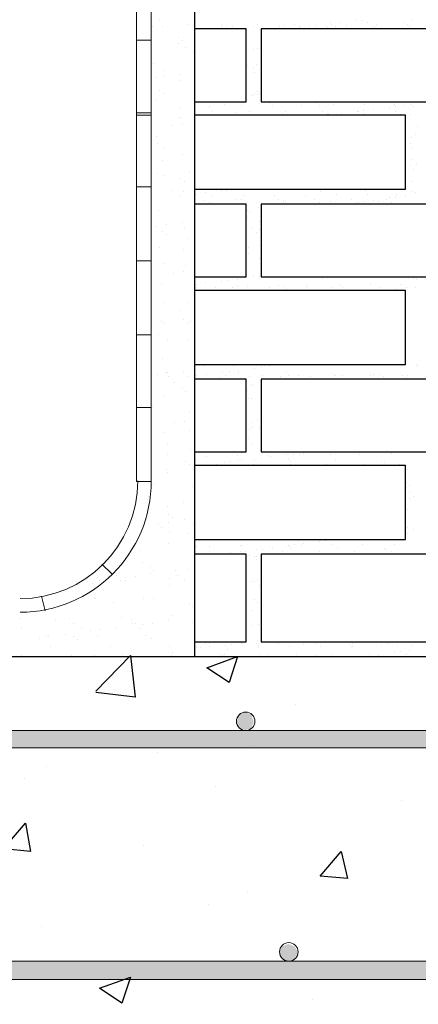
# Model space of a CAD drawing. Header units: metres. Extents: x -18 to 342, y 4 to 63.
# Tile 23 of 173: x 23.01 to 26.13, y 33.47 to 41.17. Entities that reach past the tile are written whole.
import ezdxf

# ---------------------------------------------------------------- set-up
doc = ezdxf.new("R2010")
doc.units = ezdxf.units.M
doc.header["$MEASUREMENT"] = 0
for name, color, linetype in [('PDF3_furn', 7, 'Continuous'), ('PDF3_hatch', 7, 'Continuous'), ('PDF3_hatch-borshi', 7, 'Continuous'), ('PDF3_kaff', 7, 'Continuous'), ('PDF3_SECTION', 7, 'Continuous'), ('PDF3_wall', 7, 'Continuous')]:
    doc.layers.add(name, color=color, linetype=linetype)

msp = doc.modelspace()

# ---------------------------------------------------------------- linework, layer by layer
at = {"layer": 'PDF3_furn', "lineweight": 18}
msp.add_lwpolyline([(23.6573, 36.9132), (23.7344, 36.8361)], dxfattribs=at)
at = {"layer": 'PDF3_hatch', "lineweight": 25}
for points in [[(23.6092, 35.9212), (23.8789, 36.2005), (23.9174, 35.873), (23.6092, 35.9115)], [(25.1694, 35.8152), (25.1694, 35.8152)], [(25.4006, 35.613), (25.4006, 35.613)], [(23.1565, 35.4781), (23.1565, 35.4781)], [(24.842, 35.4974), (24.842, 35.4974)], [(24.0907, 35.4396), (24.0907, 35.4396)], [(23.2239, 35.3337), (23.2239, 35.3337)], [(23.0506, 35.2374), (23.0506, 35.2374)], [(24.5434, 35.1796), (24.5434, 35.1796)], [(25.9977, 35.064), (25.9977, 35.064)], [(23.9848, 34.7173), (23.9848, 34.7173)], [(24.7938, 34.3513), (24.7938, 34.3513)], [(24.4856, 34.255), (24.4856, 34.255)], [(23.1854, 34.0816), (23.1854, 34.0816)], [(25.3043, 33.5134), (25.3043, 33.5134)]]:
    msp.add_lwpolyline(points, dxfattribs=at)
for points in [[(24.7168, 36.1908), (24.6494, 35.9886), (24.476, 36.1042)], [(23.0602, 34.8906), (23.0987, 34.6691), (22.8868, 34.6884)], [(25.5258, 34.6691), (25.574, 34.4572), (25.3621, 34.4765)], [(23.8789, 33.6867), (23.8114, 33.4845), (23.6381, 33.6)]]:
    msp.add_lwpolyline(points, close=True, dxfattribs=at)
at = {"layer": 'PDF3_hatch-borshi', "lineweight": 18}
for points in [[(24.11, 41.1605), (24.11, 41.1605)], [(25.6414, 41.1605), (25.6414, 41.1605)], [(25.6895, 41.1605), (25.6895, 41.1605)], [(26.0748, 41.1605), (26.0748, 41.1605)], [(24.0522, 41.1124), (24.0522, 41.1124)], [(24.1293, 41.1124), (24.1293, 41.1124)], [(24.3315, 41.1316), (24.3315, 41.1316)], [(24.5916, 41.1316), (24.5916, 41.1316)], [(24.6012, 41.1124), (24.6012, 41.1124)], [(24.6301, 41.1124), (24.6301, 41.1124)], [(24.6783, 41.1124), (24.6783, 41.1124)], [(24.842, 41.1124), (24.842, 41.1124)], [(24.8709, 41.1316), (24.8709, 41.1316)], [(24.9094, 41.1124), (24.9094, 41.1124)], [(25.0442, 41.1124), (25.0442, 41.1124)], [(25.0828, 41.122), (25.0828, 41.122)], [(25.1598, 41.1316), (25.1598, 41.1316)], [(25.1983, 41.1124), (25.1983, 41.1124)], [(25.1983, 41.1028), (25.1983, 41.1028)], [(25.2754, 41.1124), (25.2754, 41.1124)], [(25.3235, 41.122), (25.3235, 41.122)], [(25.4006, 41.122), (25.4006, 41.122)], [(25.4199, 41.1028), (25.4199, 41.1028)], [(25.4391, 41.1413), (25.4391, 41.1413)], [(25.4487, 41.1316), (25.4487, 41.1316)], [(25.4776, 41.1124), (25.4776, 41.1124)], [(25.5162, 41.1413), (25.5162, 41.1413)], [(25.5643, 41.122), (25.5643, 41.122)], [(25.7281, 41.1413), (25.7281, 41.1413)], [(25.7666, 41.1124), (25.7666, 41.1124)], [(25.7858, 41.1028), (25.7858, 41.1028)], [(25.8051, 41.1316), (25.8051, 41.1316)], [(26.017, 41.1413), (26.017, 41.1413)], [(26.0459, 41.1316), (26.0459, 41.1316)], [(26.0555, 41.1124), (26.0555, 41.1124)], [(24.2545, 41.0257), (24.2545, 41.0257)], [(24.2834, 41.0064), (24.2834, 41.0064)], [(24.7842, 41.0161), (24.7842, 41.0161)], [(24.2545, 40.9775), (24.2545, 40.9775)], [(24.3123, 40.9487), (24.3123, 40.9487)], [(24.842, 40.9294), (24.842, 40.9294)], [(24.8709, 40.939), (24.8709, 40.939)], [(24.3701, 40.9101), (24.3701, 40.9101)], [(24.0619, 40.8234), (24.0619, 40.8234)], [(24.1389, 40.7657), (24.1389, 40.7657)], [(24.7938, 40.8042), (24.7938, 40.8042)], [(24.842, 40.7946), (24.842, 40.7946)], [(24.8612, 40.8138), (24.8612, 40.8138)], [(24.0715, 40.7175), (24.0715, 40.7175)], [(24.1485, 40.7271), (24.1485, 40.7271)], [(24.2641, 40.7368), (24.2641, 40.7368)], [(24.2641, 40.6886), (24.2641, 40.6886)], [(24.8516, 40.756), (24.8516, 40.756)], [(24.11, 40.6116), (24.11, 40.6116)], [(24.0715, 40.5345), (24.0715, 40.5345)], [(24.1389, 40.5923), (24.1389, 40.5923)], [(24.8227, 40.573), (24.8227, 40.573)], [(24.8516, 40.5827), (24.8516, 40.5827)], [(24.8709, 40.6019), (24.8709, 40.6019)], [(24.8709, 40.5827), (24.8709, 40.5827)], [(24.8901, 40.5923), (24.8901, 40.5923)], [(24.2737, 40.4767), (24.2737, 40.4767)], [(24.4953, 40.4864), (24.4953, 40.4864)], [(24.6012, 40.5249), (24.6012, 40.5249)], [(24.6108, 40.5056), (24.6108, 40.5056)], [(24.7457, 40.496), (24.7457, 40.496)], [(24.9672, 40.5152), (24.9672, 40.5152)], [(24.9865, 40.496), (24.9865, 40.496)], [(25.2176, 40.496), (25.2176, 40.496)], [(25.3332, 40.5152), (25.3332, 40.5152)], [(25.3524, 40.496), (25.3524, 40.496)], [(25.468, 40.5056), (25.468, 40.5056)], [(25.6992, 40.4575), (25.6992, 40.4575)], [(25.7088, 40.5056), (25.7088, 40.5056)], [(25.7088, 40.5056), (25.7088, 40.5056)], [(25.7762, 40.4671), (25.7762, 40.4671)], [(25.9014, 40.4767), (25.9014, 40.4767)], [(25.9399, 40.5056), (25.9399, 40.5056)], [(25.9496, 40.4864), (25.9496, 40.4864)], [(26.017, 40.496), (26.017, 40.496)], [(26.0748, 40.5056), (26.0748, 40.5056)], [(26.094, 40.4864), (26.094, 40.4864)], [(24.2545, 40.39), (24.2545, 40.39)], [(24.2737, 40.3997), (24.2737, 40.3997)], [(24.5242, 40.4478), (24.5242, 40.4478)], [(24.5627, 40.4189), (24.5627, 40.4189)], [(24.6975, 40.4382), (24.6975, 40.4382)], [(24.8131, 40.4478), (24.8131, 40.4478)], [(24.8516, 40.4189), (24.8516, 40.4189)], [(25.0635, 40.4286), (25.0635, 40.4286)], [(25.0731, 40.4189), (25.0731, 40.4189)], [(25.0924, 40.4478), (25.0924, 40.4478)], [(25.1309, 40.4189), (25.1309, 40.4189)], [(25.3813, 40.4478), (25.3813, 40.4478)], [(25.4199, 40.4286), (25.4199, 40.4286)], [(25.4295, 40.4286), (25.4295, 40.4286)], [(25.4487, 40.4189), (25.4487, 40.4189)], [(25.5258, 40.4286), (25.5258, 40.4286)], [(25.651, 40.4478), (25.651, 40.4478)], [(25.6606, 40.4478), (25.6606, 40.4478)], [(25.6992, 40.4286), (25.6992, 40.4286)], [(25.7955, 40.4189), (25.7955, 40.4189)], [(25.834, 40.4189), (25.834, 40.4189)], [(25.9496, 40.4478), (25.9496, 40.4478)], [(25.9881, 40.4286), (25.9881, 40.4286)], [(26.0651, 40.4286), (26.0651, 40.4286)], [(24.2063, 40.3419), (24.2063, 40.3419)], [(24.2834, 40.3515), (24.2834, 40.3515)], [(26.1229, 40.3323), (26.1229, 40.3323)], [(24.0811, 40.2552), (24.0811, 40.2552)], [(26.0266, 40.2552), (26.0266, 40.2552)], [(26.0748, 40.2456), (26.0748, 40.2456)], [(26.1037, 40.2648), (26.1037, 40.2648)], [(24.0907, 40.1974), (24.0907, 40.1974)], [(24.1485, 40.1589), (24.1485, 40.1589)], [(26.0266, 40.2167), (26.0266, 40.2167)], [(26.0651, 40.1974), (26.0651, 40.1974)], [(26.0844, 40.1589), (26.0844, 40.1589)], [(24.2834, 40.1107), (24.2834, 40.1107)], [(26.0844, 40.0722), (26.0844, 40.0722)], [(24.1293, 40.0626), (24.1293, 40.0626)], [(24.3797, 40.0144), (24.3797, 40.0144)], [(26.0651, 40.0241), (26.0651, 40.0241)], [(26.094, 39.9952), (26.094, 39.9952)], [(26.1133, 40.0337), (26.1133, 40.0337)], [(24.0907, 39.9663), (24.0907, 39.9663)], [(24.1389, 39.947), (24.1389, 39.947)], [(24.2737, 39.9277), (24.2737, 39.9277)], [(24.3412, 39.9759), (24.3412, 39.9759)], [(24.3026, 39.8989), (24.3026, 39.8989)], [(24.6397, 39.8411), (24.6397, 39.8411)], [(24.9768, 39.8411), (24.9768, 39.8411)], [(25.3428, 39.8411), (25.3428, 39.8411)], [(26.0844, 39.8989), (26.0844, 39.8989)], [(24.2063, 39.8314), (24.2063, 39.8314)], [(24.2737, 39.7833), (24.2737, 39.7833)], [(24.293, 39.8218), (24.293, 39.8218)], [(24.3893, 39.8025), (24.3893, 39.8025)], [(24.4664, 39.8122), (24.4664, 39.8122)], [(24.5242, 39.7833), (24.5242, 39.7833)], [(24.5916, 39.8314), (24.5916, 39.8314)], [(24.6301, 39.8314), (24.6301, 39.8314)], [(24.7071, 39.764), (24.7071, 39.764)], [(24.7457, 39.764), (24.7457, 39.764)], [(24.7649, 39.7929), (24.7649, 39.7929)], [(25.0057, 39.7929), (25.0057, 39.7929)], [(25.0346, 39.764), (25.0346, 39.764)], [(25.2465, 39.7929), (25.2465, 39.7929)], [(25.3139, 39.764), (25.3139, 39.764)], [(25.3621, 39.8218), (25.3621, 39.8218)], [(25.4873, 39.8025), (25.4873, 39.8025)], [(25.6028, 39.764), (25.6028, 39.764)], [(25.7184, 39.8314), (25.7184, 39.8314)], [(25.7281, 39.8025), (25.7281, 39.8025)], [(25.8822, 39.764), (25.8822, 39.764)], [(25.9014, 39.7736), (25.9014, 39.7736)], [(25.9496, 39.7736), (25.9496, 39.7736)], [(25.9592, 39.8025), (25.9592, 39.8025)], [(26.0266, 39.7833), (26.0266, 39.7833)], [(26.0844, 39.8218), (26.0844, 39.8218)], [(26.1037, 39.8122), (26.1037, 39.8122)], [(24.4567, 39.7544), (24.4567, 39.7544)], [(24.4953, 39.7351), (24.4953, 39.7351)], [(24.7842, 39.7351), (24.7842, 39.7351)], [(24.8805, 39.6966), (24.8805, 39.6966)], [(25.0731, 39.7544), (25.0731, 39.7544)], [(25.0731, 39.7351), (25.0731, 39.7351)], [(25.0924, 39.7448), (25.0924, 39.7448)], [(25.3524, 39.7351), (25.3524, 39.7351)], [(25.4391, 39.7448), (25.4391, 39.7448)], [(25.6414, 39.7351), (25.6414, 39.7351)], [(25.6606, 39.7351), (25.6606, 39.7351)], [(25.7088, 39.7448), (25.7088, 39.7448)], [(25.7762, 39.7544), (25.7762, 39.7544)], [(25.8147, 39.7448), (25.8147, 39.7448)], [(25.8244, 39.7255), (25.8244, 39.7255)], [(25.9207, 39.7351), (25.9207, 39.7351)], [(24.1004, 39.6773), (24.1004, 39.6773)], [(24.7938, 39.6773), (24.7938, 39.6773)], [(24.7938, 39.6195), (24.7938, 39.6195)], [(24.8131, 39.6581), (24.8131, 39.6581)], [(24.0811, 39.5521), (24.0811, 39.5521)], [(24.1582, 39.5618), (24.1582, 39.5618)], [(24.2834, 39.581), (24.2834, 39.581)], [(24.3026, 39.5329), (24.3026, 39.5329)], [(24.8227, 39.5329), (24.8227, 39.5329)], [(24.8901, 39.5907), (24.8901, 39.5907)], [(24.1293, 39.5136), (24.1293, 39.5136)], [(24.1582, 39.4847), (24.1582, 39.4847)], [(24.3315, 39.4558), (24.3315, 39.4558)], [(24.8612, 39.504), (24.8612, 39.504)], [(24.8901, 39.5232), (24.8901, 39.5232)], [(24.11, 39.3884), (24.11, 39.3884)], [(24.8035, 39.3884), (24.8035, 39.3884)], [(24.8805, 39.398), (24.8805, 39.398)], [(24.293, 39.3691), (24.293, 39.3691)], [(24.8035, 39.3402), (24.8035, 39.3402)], [(24.8901, 39.3017), (24.8901, 39.3017)], [(24.8998, 39.3402), (24.8998, 39.3402)], [(24.1485, 39.2632), (24.1485, 39.2632)], [(24.3123, 39.2439), (24.3123, 39.2439)], [(24.7842, 39.2632), (24.7842, 39.2632)], [(24.8998, 39.2536), (24.8998, 39.2536)], [(24.216, 39.1861), (24.216, 39.1861)], [(24.293, 39.1958), (24.293, 39.1958)], [(24.6397, 39.1572), (24.6397, 39.1572)], [(24.7842, 39.1861), (24.7842, 39.1861)], [(24.842, 39.1572), (24.842, 39.1572)], [(24.8901, 39.1572), (24.8901, 39.1572)], [(25.3813, 39.1476), (25.3813, 39.1476)], [(25.7281, 39.1572), (25.7281, 39.1572)], [(26.094, 39.1476), (26.094, 39.1476)], [(24.1196, 39.0995), (24.1196, 39.0995)], [(24.3989, 39.0995), (24.3989, 39.0995)], [(24.3989, 39.0706), (24.3989, 39.0706)], [(24.4664, 39.1091), (24.4664, 39.1091)], [(24.5434, 39.0706), (24.5434, 39.0706)], [(24.5916, 39.1187), (24.5916, 39.1187)], [(24.6397, 39.1284), (24.6397, 39.1284)], [(24.6783, 39.0706), (24.6783, 39.0706)], [(24.7168, 39.138), (24.7168, 39.138)], [(24.7168, 39.0802), (24.7168, 39.0802)], [(24.7938, 39.0802), (24.7938, 39.0802)], [(24.9672, 39.0706), (24.9672, 39.0706)], [(25.0346, 39.0898), (25.0346, 39.0898)], [(25.0828, 39.0802), (25.0828, 39.0802)], [(25.2561, 39.0706), (25.2561, 39.0706)], [(25.2658, 39.0898), (25.2658, 39.0898)], [(25.4584, 39.0706), (25.4584, 39.0706)], [(25.5162, 39.0898), (25.5162, 39.0898)], [(25.5354, 39.0706), (25.5354, 39.0706)], [(25.7569, 39.0995), (25.7569, 39.0995)], [(25.8244, 39.0706), (25.8244, 39.0706)], [(25.8244, 39.0706), (25.8244, 39.0706)], [(25.9881, 39.0995), (25.9881, 39.0995)], [(26.0363, 39.0706), (26.0363, 39.0706)], [(26.1037, 39.0706), (26.1037, 39.0706)], [(26.1133, 39.138), (26.1133, 39.138)], [(24.0426, 39.0417), (24.0426, 39.0417)], [(25.102, 39.0609), (25.102, 39.0609)], [(25.9592, 39.0609), (25.9592, 39.0609)], [(24.1485, 38.955), (24.1485, 38.955)], [(24.3219, 38.955), (24.3219, 38.955)], [(24.2737, 38.8972), (24.2737, 38.8972)], [(24.1196, 38.8105), (24.1196, 38.8105)], [(24.1485, 38.7913), (24.1485, 38.7913)], [(24.293, 38.8202), (24.293, 38.8202)], [(24.3219, 38.7913), (24.3219, 38.7913)], [(24.3508, 38.8105), (24.3508, 38.8105)], [(24.1004, 38.7046), (24.1004, 38.7046)], [(24.1678, 38.6661), (24.1678, 38.6661)], [(24.3219, 38.6661), (24.3219, 38.6661)], [(24.1293, 38.5216), (24.1293, 38.5216)], [(24.4471, 38.4638), (24.4471, 38.4638)], [(24.6879, 38.4638), (24.6879, 38.4638)], [(24.8998, 38.4542), (24.8998, 38.4542)], [(24.9287, 38.4638), (24.9287, 38.4638)], [(24.9672, 38.4638), (24.9672, 38.4638)], [(25.1694, 38.4734), (25.1694, 38.4734)], [(25.391, 38.4734), (25.391, 38.4734)], [(25.4102, 38.4734), (25.4102, 38.4734)], [(25.651, 38.4734), (25.651, 38.4734)], [(25.7473, 38.4734), (25.7473, 38.4734)], [(26.1133, 38.4734), (26.1133, 38.4734)], [(26.1229, 38.4542), (26.1229, 38.4542)], [(24.0907, 38.3964), (24.0907, 38.3964)], [(24.1582, 38.406), (24.1582, 38.406)], [(24.1678, 38.406), (24.1678, 38.406)], [(24.1774, 38.3771), (24.1774, 38.3771)], [(24.293, 38.4156), (24.293, 38.4156)], [(24.3315, 38.3771), (24.3315, 38.3771)], [(24.3989, 38.3868), (24.3989, 38.3868)], [(24.476, 38.3964), (24.476, 38.3964)], [(24.6012, 38.4156), (24.6012, 38.4156)], [(24.6205, 38.3868), (24.6205, 38.3868)], [(24.6494, 38.4156), (24.6494, 38.4156)], [(24.7264, 38.4253), (24.7264, 38.4253)], [(24.7264, 38.406), (24.7264, 38.406)], [(24.8131, 38.3771), (24.8131, 38.3771)], [(24.8516, 38.4445), (24.8516, 38.4445)], [(24.9094, 38.3868), (24.9094, 38.3868)], [(25.0539, 38.3771), (25.0539, 38.3771)], [(25.102, 38.406), (25.102, 38.406)], [(25.1117, 38.3868), (25.1117, 38.3868)], [(25.1887, 38.3868), (25.1887, 38.3868)], [(25.285, 38.3771), (25.285, 38.3771)], [(25.468, 38.3964), (25.468, 38.3964)], [(25.4776, 38.3868), (25.4776, 38.3868)], [(25.5354, 38.3868), (25.5354, 38.3868)], [(25.7569, 38.3868), (25.7569, 38.3868)], [(25.7762, 38.3964), (25.7762, 38.3964)], [(25.834, 38.3964), (25.834, 38.3964)], [(25.8533, 38.3771), (25.8533, 38.3771)], [(26.0074, 38.3868), (26.0074, 38.3868)], [(26.0459, 38.3868), (26.0459, 38.3868)], [(24.2256, 38.329), (24.2256, 38.329)], [(24.5723, 38.3675), (24.5723, 38.3675)], [(24.8227, 38.3193), (24.8227, 38.3193)], [(24.842, 38.3097), (24.842, 38.3097)], [(26.0363, 38.3675), (26.0363, 38.3675)], [(24.1389, 38.2327), (24.1389, 38.2327)], [(24.2834, 38.2904), (24.2834, 38.2904)], [(24.3123, 38.2615), (24.3123, 38.2615)], [(24.7938, 38.2712), (24.7938, 38.2712)], [(24.0522, 38.146), (24.0522, 38.146)], [(24.8035, 38.2038), (24.8035, 38.2038)], [(24.8227, 38.2038), (24.8227, 38.2038)], [(24.3412, 38.0978), (24.3412, 38.0978)], [(24.2256, 38.0208), (24.2256, 38.0208)], [(24.3026, 38.0304), (24.3026, 38.0304)], [(24.8227, 38.0208), (24.8227, 38.0208)], [(24.8709, 38.04), (24.8709, 38.04)], [(24.1485, 37.9437), (24.1485, 37.9437)], [(24.3412, 37.9533), (24.3412, 37.9533)], [(24.8131, 37.963), (24.8131, 37.963)], [(24.8324, 37.9822), (24.8324, 37.9822)], [(24.8901, 37.9726), (24.8901, 37.9726)], [(24.1678, 37.8474), (24.1678, 37.8474)], [(24.8035, 37.8956), (24.8035, 37.8956)], [(24.8324, 37.8474), (24.8324, 37.8474)], [(24.1678, 37.7704), (24.1678, 37.7704)], [(24.3508, 37.8089), (24.3508, 37.8089)], [(24.7168, 37.7607), (24.7168, 37.7607)], [(24.9479, 37.7607), (24.9479, 37.7607)], [(25.102, 37.7704), (25.102, 37.7704)], [(25.1502, 37.7704), (25.1502, 37.7704)], [(25.1983, 37.7704), (25.1983, 37.7704)], [(25.2272, 37.78), (25.2272, 37.78)], [(25.4391, 37.7704), (25.4391, 37.7704)], [(25.6703, 37.7704), (25.6703, 37.7704)], [(25.9207, 37.78), (25.9207, 37.78)], [(24.3123, 37.7126), (24.3123, 37.7126)], [(24.3412, 37.6933), (24.3412, 37.6933)], [(24.3893, 37.7222), (24.3893, 37.7222)], [(24.476, 37.7511), (24.476, 37.7511)], [(24.4856, 37.6837), (24.4856, 37.6837)], [(24.553, 37.6933), (24.553, 37.6933)], [(24.6108, 37.7029), (24.6108, 37.7029)], [(24.659, 37.7126), (24.659, 37.7126)], [(24.7264, 37.7222), (24.7264, 37.7222)], [(24.7457, 37.7318), (24.7457, 37.7318)], [(24.842, 37.6933), (24.842, 37.6933)], [(24.8516, 37.7318), (24.8516, 37.7318)], [(24.8998, 37.7415), (24.8998, 37.7415)], [(24.9768, 37.7511), (24.9768, 37.7511)], [(25.1117, 37.7318), (25.1117, 37.7318)], [(25.1309, 37.7126), (25.1309, 37.7126)], [(25.1309, 37.6933), (25.1309, 37.6933)], [(25.4102, 37.6933), (25.4102, 37.6933)], [(25.4776, 37.7222), (25.4776, 37.7222)], [(25.5547, 37.6837), (25.5547, 37.6837)], [(25.6992, 37.6933), (25.6992, 37.6933)], [(25.7955, 37.6837), (25.7955, 37.6837)], [(25.8436, 37.7126), (25.8436, 37.7126)], [(25.8629, 37.7029), (25.8629, 37.7029)], [(25.9785, 37.6933), (25.9785, 37.6933)], [(26.0363, 37.6837), (26.0363, 37.6837)], [(24.0426, 37.6163), (24.0426, 37.6163)], [(24.1582, 37.6548), (24.1582, 37.6548)], [(24.1678, 37.6259), (24.1678, 37.6259)], [(24.3701, 37.6548), (24.3701, 37.6548)], [(26.0459, 37.6548), (26.0459, 37.6548)], [(24.0619, 37.5392), (24.0619, 37.5392)], [(26.0363, 37.5488), (26.0363, 37.5488)], [(24.3604, 37.5199), (24.3604, 37.5199)], [(26.0363, 37.5103), (26.0363, 37.5103)], [(26.0555, 37.5296), (26.0555, 37.5296)], [(26.0555, 37.4718), (26.0555, 37.4718)], [(24.0233, 37.4429), (24.0233, 37.4429)], [(24.293, 37.3947), (24.293, 37.3947)], [(26.0555, 37.4236), (26.0555, 37.4236)], [(26.094, 37.4429), (26.094, 37.4429)], [(24.1678, 37.3658), (24.1678, 37.3658)], [(26.0459, 37.337), (26.0459, 37.337)], [(24.1004, 37.231), (24.1004, 37.231)], [(24.1774, 37.2984), (24.1774, 37.2984)], [(24.1774, 37.2406), (24.1774, 37.2406)], [(24.2063, 37.2792), (24.2063, 37.2792)], [(24.3026, 37.2599), (24.3026, 37.2599)], [(24.3701, 37.231), (24.3701, 37.231)], [(23.9655, 37.2117), (23.9655, 37.2117)], [(24.1196, 37.2021), (24.1196, 37.2021)], [(24.1871, 37.1636), (24.1871, 37.1636)], [(24.3315, 37.154), (24.3315, 37.154)], [(26.0459, 37.2021), (26.0459, 37.2021)], [(26.0459, 37.154), (26.0459, 37.154)], [(26.094, 37.1829), (26.094, 37.1829)], [(24.1774, 37.0769), (24.1774, 37.0769)], [(25.2272, 37.0769), (25.2272, 37.0769)], [(25.3524, 37.0865), (25.3524, 37.0865)], [(25.4006, 37.0962), (25.4006, 37.0962)], [(25.4776, 37.1058), (25.4776, 37.1058)], [(23.8789, 37.0288), (23.8789, 37.0288)], [(23.9463, 37.0191), (23.9463, 37.0191)], [(24.3797, 37.0576), (24.3797, 37.0576)], [(24.3989, 37.048), (24.3989, 37.048)], [(24.4953, 37.048), (24.4953, 37.048)], [(24.4953, 37.0095), (24.4953, 37.0095)], [(24.659, 36.9999), (24.659, 36.9999)], [(24.736, 37.0576), (24.736, 37.0576)], [(24.736, 37.0095), (24.736, 37.0095)], [(24.7553, 37.0576), (24.7553, 37.0576)], [(24.7746, 37.0095), (24.7746, 37.0095)], [(24.8612, 37.0288), (24.8612, 37.0288)], [(24.9094, 37.0288), (24.9094, 37.0288)], [(24.9672, 37.048), (24.9672, 37.048)], [(24.9865, 37.0384), (24.9865, 37.0384)], [(25.0635, 37.0095), (25.0635, 37.0095)], [(25.1117, 37.0576), (25.1117, 37.0576)], [(25.1213, 37.048), (25.1213, 37.048)], [(25.1406, 37.0384), (25.1406, 37.0384)], [(25.1598, 37.0673), (25.1598, 37.0673)], [(25.2176, 37.0576), (25.2176, 37.0576)], [(25.3524, 37.0095), (25.3524, 37.0095)], [(25.4584, 37.0673), (25.4584, 37.0673)], [(25.4969, 37.0384), (25.4969, 37.0384)], [(25.6317, 37.0095), (25.6317, 37.0095)], [(25.6895, 37.0673), (25.6895, 37.0673)], [(25.8629, 37.0384), (25.8629, 37.0384)], [(25.8725, 37.0288), (25.8725, 37.0288)], [(25.9207, 37.0095), (25.9207, 37.0095)], [(25.9399, 37.0673), (25.9399, 37.0673)], [(23.9752, 36.9228), (23.9752, 36.9228)], [(24.8131, 36.9806), (24.8131, 36.9806)], [(24.8516, 36.971), (24.8516, 36.971)], [(24.8612, 36.971), (24.8612, 36.971)], [(24.8612, 36.9517), (24.8612, 36.9517)], [(24.033, 36.8939), (24.033, 36.8939)], [(24.0619, 36.865), (24.0619, 36.865)], [(24.2352, 36.865), (24.2352, 36.865)], [(24.3219, 36.8747), (24.3219, 36.8747)], [(23.6381, 36.788), (23.6381, 36.788)], [(23.7729, 36.8265), (23.7729, 36.8265)], [(23.8018, 36.788), (23.8018, 36.788)], [(23.8403, 36.8072), (23.8403, 36.8072)], [(23.8403, 36.788), (23.8403, 36.788)], [(23.9174, 36.8169), (23.9174, 36.8169)], [(24.033, 36.8361), (24.033, 36.8361)], [(24.1871, 36.7976), (24.1871, 36.7976)], [(24.2448, 36.8265), (24.2448, 36.8265)], [(24.3026, 36.788), (24.3026, 36.788)], [(24.8227, 36.7783), (24.8227, 36.7783)], [(24.8516, 36.7783), (24.8516, 36.7783)], [(24.8709, 36.788), (24.8709, 36.788)], [(23.5803, 36.7591), (23.5803, 36.7591)], [(23.6092, 36.7302), (23.6092, 36.7302)], [(24.1871, 36.7494), (24.1871, 36.7494)], [(24.8901, 36.7494), (24.8901, 36.7494)], [(23.5996, 36.6435), (23.5996, 36.6435)], [(23.6092, 36.6435), (23.6092, 36.6435)], [(23.744, 36.6146), (23.744, 36.6146)], [(23.9848, 36.6435), (23.9848, 36.6435)], [(24.0619, 36.6435), (24.0619, 36.6435)], [(24.8516, 36.6339), (24.8516, 36.6339)], [(24.8709, 36.6146), (24.8709, 36.6146)], [(24.3412, 36.605), (24.3412, 36.605)], [(24.3604, 36.5857), (24.3604, 36.5857)], [(24.7842, 36.5376), (24.7842, 36.5376)], [(24.8324, 36.5472), (24.8324, 36.5472)], [(23.0217, 36.4894), (23.0217, 36.4894)], [(23.2914, 36.4798), (23.2914, 36.4798)], [(23.4069, 36.4894), (23.4069, 36.4894)], [(23.8114, 36.499), (23.8114, 36.499)], [(23.8885, 36.4798), (23.8885, 36.4798)], [(24.1774, 36.4701), (24.1774, 36.4701)], [(24.1967, 36.5087), (24.1967, 36.5087)], [(24.3604, 36.4605), (24.3604, 36.4605)], [(24.3797, 36.499), (24.3797, 36.499)], [(23.0313, 36.4124), (23.0313, 36.4124)], [(23.4358, 36.4509), (23.4358, 36.4509)], [(23.4936, 36.4124), (23.4936, 36.4124)], [(23.5707, 36.3931), (23.5707, 36.3931)], [(23.6477, 36.4027), (23.6477, 36.4027)], [(23.7729, 36.4124), (23.7729, 36.4124)], [(23.8981, 36.4509), (23.8981, 36.4509)], [(23.9174, 36.4509), (23.9174, 36.4509)], [(23.9559, 36.4124), (23.9559, 36.4124)], [(23.9752, 36.4413), (23.9752, 36.4413)], [(24.0522, 36.4509), (24.0522, 36.4509)], [(24.8227, 36.4316), (24.8227, 36.4316)], [(24.8805, 36.4413), (24.8805, 36.4413)], [(23.1662, 36.3353), (23.1662, 36.3353)], [(23.2239, 36.3449), (23.2239, 36.3449)], [(23.2432, 36.3449), (23.2432, 36.3449)], [(23.3684, 36.3642), (23.3684, 36.3642)], [(23.4358, 36.3449), (23.4358, 36.3449)], [(23.4647, 36.3257), (23.4647, 36.3257)], [(23.6188, 36.3546), (23.6188, 36.3546)], [(23.9944, 36.3546), (23.9944, 36.3546)], [(24.0426, 36.3353), (24.0426, 36.3353)], [(24.8709, 36.316), (24.8709, 36.316)], [(23.2528, 36.2679), (23.2528, 36.2679)], [(23.7248, 36.2679), (23.7248, 36.2679)], [(24.1871, 36.2679), (24.1871, 36.2679)], [(24.3989, 36.2583), (24.3989, 36.2583)], [(24.4278, 36.2583), (24.4278, 36.2583)], [(24.4664, 36.2968), (24.4664, 36.2968)], [(24.4953, 36.2968), (24.4953, 36.2968)], [(24.4953, 36.2679), (24.4953, 36.2679)], [(24.6205, 36.2775), (24.6205, 36.2775)], [(24.6397, 36.2486), (24.6397, 36.2486)], [(24.6686, 36.2872), (24.6686, 36.2872)], [(24.7457, 36.2968), (24.7457, 36.2968)], [(24.7553, 36.2968), (24.7553, 36.2968)], [(24.8612, 36.2968), (24.8612, 36.2968)], [(24.8805, 36.2775), (24.8805, 36.2775)], [(24.8805, 36.2583), (24.8805, 36.2583)], [(25.0346, 36.2968), (25.0346, 36.2968)], [(25.1213, 36.2679), (25.1213, 36.2679)], [(25.2272, 36.2872), (25.2272, 36.2872)], [(25.3235, 36.2968), (25.3235, 36.2968)], [(25.3621, 36.2679), (25.3621, 36.2679)], [(25.5932, 36.2872), (25.5932, 36.2872)], [(25.6028, 36.2679), (25.6028, 36.2679)], [(25.6125, 36.2968), (25.6125, 36.2968)], [(25.6125, 36.2679), (25.6125, 36.2679)], [(25.8436, 36.2775), (25.8436, 36.2775)], [(25.8918, 36.2968), (25.8918, 36.2968)], [(25.9688, 36.2775), (25.9688, 36.2775)], [(25.9881, 36.2294), (25.9881, 36.2294)], [(26.0555, 36.239), (26.0555, 36.239)], [(26.0748, 36.2775), (26.0748, 36.2775)], [(23.0313, 36.2005), (23.0313, 36.2005)], [(23.4166, 36.2005), (23.4166, 36.2005)], [(23.5996, 36.2005), (23.5996, 36.2005)], [(23.8211, 36.2101), (23.8211, 36.2101)], [(24.1967, 36.2005), (24.1967, 36.2005)], [(24.2063, 36.2197), (24.2063, 36.2197)], [(24.5819, 36.2101), (24.5819, 36.2101)], [(24.6012, 36.2005), (24.6012, 36.2005)], [(24.6108, 36.2101), (24.6108, 36.2101)], [(24.8901, 36.2101), (24.8901, 36.2101)], [(24.9576, 36.2101), (24.9576, 36.2101)], [(25.1791, 36.2101), (25.1791, 36.2101)], [(25.3235, 36.2005), (25.3235, 36.2005)], [(25.4584, 36.2101), (25.4584, 36.2101)], [(25.6895, 36.1908), (25.6895, 36.1908)], [(25.7377, 36.1908), (25.7377, 36.1908)], [(25.7473, 36.2101), (25.7473, 36.2101)], [(25.8147, 36.2005), (25.8147, 36.2005)], [(25.9399, 36.2197), (25.9399, 36.2197)], [(25.9688, 36.1908), (25.9688, 36.1908)], [(26.0363, 36.2101), (26.0363, 36.2101)], [(26.0555, 36.1908), (26.0555, 36.1908)]]:
    msp.add_lwpolyline(points, dxfattribs=at)
at = {"layer": 'PDF3_kaff', "lineweight": 20}
for points in [[(23.927, 37.5585), (23.927, 41.565), (24.0426, 41.565), (24.0426, 37.5585)], [(23.927, 39.2825), (24.0426, 39.2825)]]:
    msp.add_lwpolyline(points, close=True, dxfattribs=at)
for points in [[(24.0426, 41.0064), (23.927, 41.0064)], [(24.0426, 40.4382), (23.927, 40.4382)], [(24.0426, 40.4189), (23.927, 40.4189)], [(24.0426, 39.8603), (23.927, 39.8603)], [(24.0426, 38.7046), (23.927, 38.7046)], [(24.0426, 38.1363), (23.927, 38.1363)], [(23.1854, 36.6628), (23.2143, 36.5472)]]:
    msp.add_lwpolyline(points, dxfattribs=at)
for radius, end in [(0.9198, 360), (1.0257, 0)]:
    msp.add_arc((23.0169, 37.5633), radius, 270, end, dxfattribs=at)
at = {"layer": 'PDF3_SECTION', "lineweight": 18}
for points in [[(30.1006, 35.613), (-0.6614, 35.613), (30.1969, 35.613)], [(30.1006, 35.4781), (-0.6614, 35.4781), (30.1969, 35.4781)], [(-1.3452, 33.8119), (31.9402, 33.8119), (-0.0932, 33.8119)], [(-1.3452, 33.6675), (31.9402, 33.6675), (-0.0932, 33.6675)]]:
    msp.add_lwpolyline(points, dxfattribs=at)
for centre in [(24.7794, 35.6852), (25.1165, 33.8842)]:
    msp.add_circle(centre, 0.0722, dxfattribs=at)
at = {"layer": 'PDF3_SECTION', "transparency": 33554559}
for points in [[(24.7071, 35.6804), (24.842, 35.6804), (24.7264, 35.7382)], [(24.7746, 35.7574), (24.7264, 35.7382), (24.8227, 35.7382)], [(24.842, 35.6804), (24.7264, 35.7382), (24.8227, 35.7382)], [(-0.8926, 35.4781), (30.1006, 35.4781), (-0.8926, 35.613)], [(30.1006, 35.4781), (-0.8926, 35.613), (30.1006, 35.613)], [(-0.6614, 35.4781), (30.1006, 35.4781), (-0.6614, 35.613)], [(30.1006, 35.4781), (-0.6614, 35.613), (30.1006, 35.613)], [(24.7071, 35.6804), (24.7264, 35.6322), (24.8227, 35.6322)], [(24.7071, 35.6804), (24.842, 35.6804), (24.8227, 35.6322)], [(24.7264, 35.6322), (24.8227, 35.6322), (24.7746, 35.613)], [(25.0442, 33.8794), (25.1887, 33.8794), (25.0635, 33.9275)], [(25.1117, 33.9468), (25.0635, 33.9275), (25.1598, 33.9275)], [(25.1887, 33.8794), (25.0635, 33.9275), (25.1598, 33.9275)], [(25.0442, 33.8794), (25.0635, 33.8312), (25.1598, 33.8312)], [(25.0442, 33.8794), (25.1887, 33.8794), (25.1598, 33.8312)], [(19.5545, 33.8023), (32.1906, 33.8023), (19.5545, 33.8119)], [(32.1906, 33.8023), (19.5545, 33.8119), (32.2002, 33.8119)], [(19.5545, 33.7349), (32.1232, 33.7349), (19.5545, 33.8023)], [(32.1232, 33.7349), (19.5545, 33.8023), (32.1906, 33.8023)], [(25.0635, 33.8312), (25.1598, 33.8312), (25.1117, 33.8119)], [(19.5545, 33.6867), (32.0365, 33.6867), (19.5545, 33.7349)], [(32.0365, 33.6867), (19.5545, 33.7349), (32.1232, 33.7349)], [(19.5545, 33.6675), (31.9402, 33.6675), (19.5545, 33.6867)], [(31.9402, 33.6675), (19.5545, 33.6867), (32.0365, 33.6867)]]:
    msp.add_solid(points, dxfattribs=at)
at = {"layer": 'PDF3_wall', "lineweight": 25}
for points in [[(-0.0836, 47.1704), (-0.0932, 36.1908), (29.5324, 36.1908), (29.5324, 47.1704), (32.9611, 47.1704), (32.9611, 33.3304)], [(29.5324, 42.0273), (24.3797, 42.0273), (24.3797, 36.1908)], [(24.3797, 40.5249), (24.7842, 40.5249), (24.7842, 41.0931), (24.3797, 41.0931)], [(24.3797, 39.8411), (26.0266, 39.8411), (26.0266, 40.4189), (24.3797, 40.4189)], [(24.3797, 39.1572), (24.7842, 39.1572), (24.7842, 39.7255), (24.3797, 39.7255)], [(24.3797, 38.4734), (26.0266, 38.4734), (26.0266, 39.0513), (24.3797, 39.0513)], [(24.3797, 37.7896), (24.7842, 37.7896), (24.7842, 38.3579), (24.3797, 38.3579)], [(24.3797, 37.1058), (26.0266, 37.1058), (26.0266, 37.6837), (24.3797, 37.6837)], [(24.3797, 36.3064), (24.7842, 36.3064), (24.7842, 36.9902), (24.3797, 36.9902)]]:
    msp.add_lwpolyline(points, dxfattribs=at)
for points in [[(27.1824, 41.0931), (24.8998, 41.0931), (24.8998, 40.5249), (27.1824, 40.5249)], [(27.1824, 39.7255), (24.8998, 39.7255), (24.8998, 39.1572), (27.1824, 39.1572)], [(27.1824, 38.3579), (24.8998, 38.3579), (24.8998, 37.7896), (27.1824, 37.7896)], [(27.1824, 36.9902), (24.8998, 36.9902), (24.8998, 36.3064), (27.1824, 36.3064)]]:
    msp.add_lwpolyline(points, close=True, dxfattribs=at)

doc.saveas('drawing.dxf')
